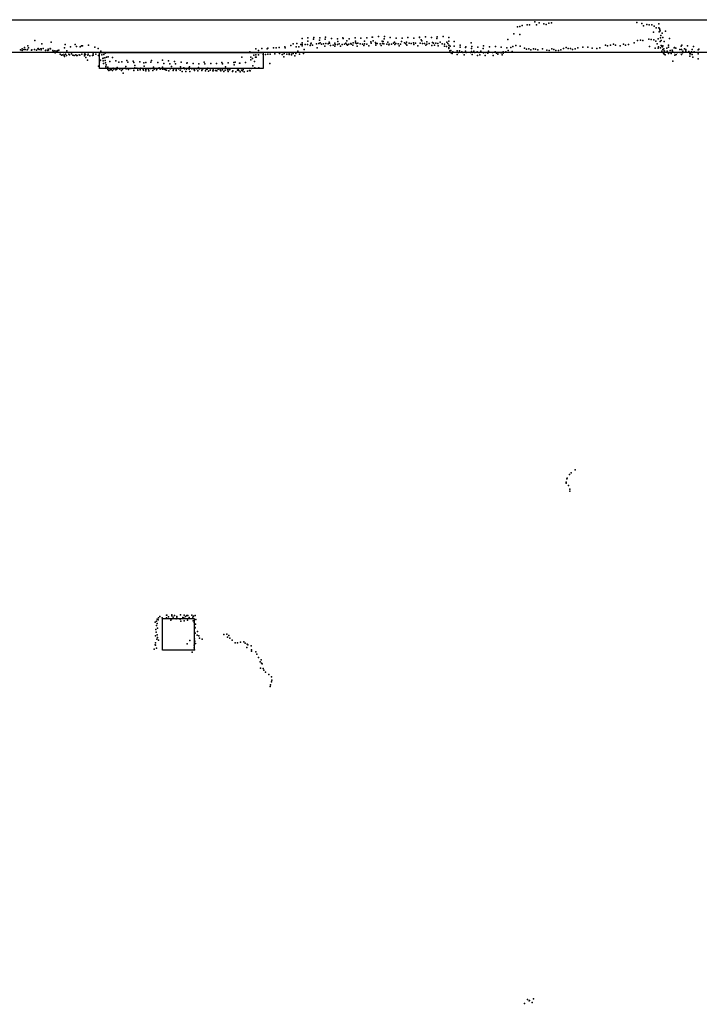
# Model space of a CAD drawing. Extents: x 897 to 41507, y -48980 to 26602.
# Tile 15 of 22: x 31356 to 36333, y -20459 to -13246. Entities that reach past the tile are written whole.
import ezdxf

# ---------------------------------------------------------------- set-up
doc = ezdxf.new("R2010")
doc.units = 0
for name, color, linetype in [('P', 9, 'continuous'), ('ROOMS', 1, 'continuous'), ('WALLS', 3, 'continuous')]:
    doc.layers.add(name, color=color, linetype=linetype)

msp = doc.modelspace()

# ---------------------------------------------------------------- linework, layer by layer
at = {"layer": 'P'}
for p in [(35129, -13263), (35161, -13270), (35250, -13270), (35876, -13267), (35001, -13300), (35019, -13296), (35037, -13288), (35072, -13283), (35089, -13284), (35141, -13285), (35195, -13277), (35212, -13281), (35232, -13273), (35912, -13274), (35925, -13291), (35948, -13281), (35967, -13283), (35985, -13285), (35998, -13337), (36002, -13295), (36017, -13306), (36036, -13306), (36038, -13278), (36040, -13336), (36042, -13311), (36045, -13320), (36046, -13327), (36085, -13330), (31466, -13398), (31587, -13411), (33425, -13385), (33425, -13415), (33466, -13405), (33467, -13380), (33509, -13390), (33511, -13377), (33552, -13396), (33554, -13380), (33594, -13389), (33596, -13375), (33622, -13412), (33640, -13385), (33683, -13386), (33686, -13407), (33723, -13380), (33726, -13384), (33751, -13402), (33769, -13386), (33812, -13379), (33816, -13405), (33855, -13381), (33881, -13403), (33898, -13379), (33927, -13408), (33938, -13374), (33941, -13375), (33946, -13402), (33961, -13413), (33983, -13369), (34011, -13405), (34017, -13406), (34025, -13387), (34027, -13369), (34053, -13411), (34069, -13378), (34100, -13411), (34113, -13381), (34153, -13406), (34156, -13382), (34189, -13412), (34199, -13377), (34240, -13415), (34242, -13381), (34283, -13375), (34285, -13378), (34297, -13394), (34301, -13402), (34328, -13371), (34338, -13409), (34371, -13377), (34380, -13413), (34411, -13384), (34414, -13373), (34435, -13412), (34458, -13369), (34484, -13412), (34498, -13377), (34499, -13405), (34539, -13406), (34932, -13392), (34976, -13350), (35020, -13356), (35882, -13400), (35902, -13397), (35920, -13399), (35963, -13388), (35981, -13392), (36000, -13393), (36014, -13405), (36033, -13386), (36047, -13407), (36050, -13379), (36052, -13362), (36054, -13399), (36062, -13346), (36067, -13377), (36077, -13406), (36115, -13385), (31361, -13467), (31373, -13460), (31373, -13472), (31387, -13466), (31391, -13450), (31396, -13464), (31411, -13468), (31414, -13466), (31416, -13438), (31421, -13452), (31442, -13470), (31445, -13468), (31465, -13466), (31478, -13469), (31488, -13461), (31491, -13458), (31499, -13464), (31511, -13460), (31513, -13461), (31514, -13468), (31518, -13424), (31528, -13458), (31546, -13472), (31547, -13470), (31563, -13472), (31565, -13462), (31566, -13468), (31580, -13458), (31582, -13460), (31598, -13473), (31601, -13477), (31614, -13475), (31626, -13478), (31632, -13477), (31635, -13472), (31643, -13470), (31676, -13486), (31684, -13453), (31689, -13429), (31701, -13475), (31727, -13446), (31763, -13429), (31772, -13442), (31799, -13446), (31809, -13439), (31815, -13438), (31859, -13432), (31907, -13447), (31930, -13458), (31951, -13476), (31951, -13484), (33042, -13483), (33086, -13459), (33105, -13472), (33129, -13457), (33169, -13460), (33173, -13455), (33215, -13453), (33234, -13452), (33257, -13449), (33298, -13445), (33301, -13453), (33343, -13435), (33360, -13424), (33382, -13445), (33385, -13422), (33392, -13478), (33400, -13445), (33414, -13429), (33424, -13439), (33425, -13428), (33439, -13465), (33447, -13428), (33465, -13428), (33484, -13436), (33488, -13424), (33491, -13419), (33501, -13434), (33531, -13423), (33535, -13452), (33546, -13420), (33556, -13416), (33566, -13425), (33582, -13423), (33590, -13440), (33599, -13422), (33616, -13423), (33624, -13419), (33633, -13436), (33652, -13432), (33665, -13419), (33665, -13440), (33667, -13429), (33684, -13428), (33696, -13423), (33706, -13440), (33718, -13428), (33734, -13425), (33744, -13418), (33751, -13428), (33756, -13433), (33767, -13427), (33781, -13420), (33783, -13425), (33797, -13433), (33799, -13416), (33815, -13416), (33822, -13420), (33827, -13441), (33832, -13419), (33849, -13424), (33866, -13427), (33877, -13436), (33882, -13424), (33899, -13425), (33914, -13438), (33931, -13418), (33964, -13420), (33964, -13433), (33973, -13420), (33996, -13424), (34004, -13436), (34013, -13422), (34022, -13424), (34046, -13426), (34059, -13430), (34062, -13426), (34079, -13425), (34094, -13418), (34104, -13428), (34111, -13421), (34127, -13424), (34135, -13437), (34144, -13426), (34175, -13417), (34184, -13424), (34191, -13433), (34208, -13419), (34224, -13421), (34242, -13429), (34256, -13418), (34273, -13438), (34290, -13418), (34306, -13422), (34322, -13422), (34330, -13433), (34338, -13426), (34354, -13422), (34375, -13436), (34386, -13418), (34395, -13432), (34403, -13419), (34419, -13422), (34421, -13439), (34451, -13424), (34467, -13426), (34467, -13440), (34483, -13443), (34491, -13421), (34498, -13458), (34500, -13432), (34500, -13449), (34507, -13474), (34508, -13440), (34513, -13473), (34529, -13481), (34539, -13441), (34561, -13474), (34570, -13487), (34577, -13474), (34581, -13434), (34581, -13448), (34593, -13482), (34601, -13486), (34622, -13450), (34622, -13478), (34624, -13445), (34625, -13487), (34662, -13417), (34665, -13458), (34666, -13479), (34668, -13442), (34681, -13476), (34706, -13481), (34711, -13447), (34721, -13487), (34733, -13478), (34737, -13485), (34751, -13457), (34754, -13437), (34769, -13487), (34790, -13478), (34797, -13445), (34839, -13482), (34840, -13444), (34883, -13448), (34898, -13483), (34916, -13483), (34923, -13453), (34933, -13473), (34954, -13450), (34963, -13480), (34968, -13444), (34990, -13435), (35022, -13440), (35052, -13455), (35067, -13463), (35085, -13460), (35100, -13467), (35118, -13459), (35134, -13463), (35150, -13468), (35186, -13459), (35216, -13470), (35233, -13472), (35253, -13460), (35269, -13464), (35283, -13472), (35301, -13473), (35319, -13468), (35338, -13458), (35358, -13451), (35373, -13458), (35390, -13458), (35405, -13464), (35424, -13460), (35444, -13453), (35480, -13448), (35516, -13447), (35549, -13456), (35584, -13457), (35604, -13452), (35646, -13434), (35662, -13439), (35682, -13432), (35704, -13427), (35719, -13432), (35754, -13439), (35778, -13427), (35794, -13432), (35814, -13429), (35856, -13417), (35969, -13443), (36010, -13456), (36025, -13423), (36033, -13454), (36035, -13446), (36050, -13453), (36054, -13436), (36059, -13478), (36060, -13440), (36063, -13445), (36066, -13438), (36066, -13465), (36074, -13461), (36075, -13474), (36079, -13476), (36096, -13456), (36098, -13478), (36109, -13432), (36109, -13448), (36121, -13471), (36134, -13470), (36138, -13476), (36150, -13453), (36153, -13449), (36153, -13486), (36161, -13454), (36173, -13486), (36192, -13466), (36193, -13487), (36200, -13440), (36202, -13464), (36206, -13433), (36212, -13477), (36225, -13459), (36235, -13464), (36236, -13469), (36236, -13479), (36246, -13439), (36256, -13480), (36276, -13481), (36281, -13465), (36290, -13442), (36297, -13481), (36324, -13468), (36330, -13462), (31617, -13490), (31652, -13498), (31663, -13506), (31671, -13505), (31682, -13507), (31684, -13517), (31691, -13498), (31699, -13508), (31715, -13498), (31716, -13499), (31721, -13505), (31736, -13497), (31745, -13507), (31754, -13509), (31767, -13503), (31772, -13510), (31777, -13508), (31792, -13505), (31797, -13506), (31811, -13498), (31830, -13511), (31831, -13499), (31834, -13497), (31837, -13502), (31841, -13523), (31853, -13542), (31855, -13506), (31857, -13499), (31870, -13511), (31890, -13510), (31895, -13497), (31895, -13506), (31913, -13498), (31933, -13509), (31941, -13555), (31947, -13542), (31958, -13505), (31966, -13530), (31968, -13529), (31968, -13549), (31972, -13502), (31979, -13526), (31981, -13546), (31982, -13491), (31991, -13520), (32004, -13518), (32017, -13553), (32035, -13523), (32060, -13548), (32083, -13557), (32105, -13556), (32141, -13545), (32149, -13558), (32186, -13551), (32236, -13554), (32279, -13559), (32317, -13557), (32321, -13546), (32402, -13543), (32447, -13548), (32490, -13553), (32539, -13558), (32706, -13558), (32925, -13559), (32933, -13558), (32982, -13522), (33048, -13540), (33050, -13520), (33061, -13530), (33070, -13507), (33076, -13553), (33083, -13521), (33086, -13503), (33089, -13522), (33104, -13503), (33140, -13502), (33157, -13502), (33173, -13498), (33191, -13498), (33225, -13497), (33259, -13495), (33279, -13501), (33280, -13502), (33291, -13518), (33294, -13494), (33312, -13498), (33330, -13491), (33330, -13501), (33346, -13499), (33347, -13504), (33360, -13494), (33370, -13512), (33378, -13493), (33406, -13498), (33435, -13493), (34515, -13489), (34524, -13493), (34561, -13501), (34611, -13503), (34657, -13488), (34670, -13501), (34689, -13488), (34708, -13509), (34727, -13503), (34753, -13490), (34764, -13510), (34785, -13491), (34818, -13488), (34823, -13508), (34849, -13491), (34857, -13499), (34866, -13488), (34882, -13490), (34889, -13505), (34898, -13492), (36070, -13491), (36076, -13500), (36083, -13503), (36108, -13493), (36127, -13495), (36139, -13551), (36154, -13507), (36163, -13502), (36202, -13501), (36211, -13489), (36264, -13496), (36264, -13514), (36269, -13496), (36281, -13502), (36285, -13520), (36326, -13496), (36326, -13534), (31932, -13586), (31971, -13568), (31985, -13563), (31987, -13589), (31988, -13593), (31989, -13577), (31990, -13602), (32001, -13611), (32002, -13595), (32002, -13610), (32008, -13618), (32019, -13614), (32025, -13611), (32036, -13618), (32040, -13602), (32045, -13610), (32061, -13615), (32067, -13610), (32069, -13597), (32088, -13607), (32089, -13609), (32101, -13619), (32110, -13608), (32128, -13601), (32134, -13589), (32135, -13606), (32149, -13605), (32152, -13607), (32153, -13611), (32171, -13603), (32191, -13603), (32191, -13618), (32193, -13560), (32199, -13600), (32200, -13583), (32213, -13601), (32218, -13603), (32221, -13616), (32238, -13610), (32239, -13615), (32243, -13602), (32260, -13611), (32263, -13616), (32265, -13562), (32267, -13587), (32278, -13603), (32281, -13612), (32281, -13620), (32287, -13604), (32300, -13610), (32303, -13621), (32313, -13604), (32317, -13603), (32330, -13618), (32335, -13594), (32340, -13608), (32358, -13614), (32360, -13608), (32367, -13561), (32378, -13598), (32386, -13610), (32401, -13610), (32403, -13595), (32408, -13606), (32412, -13568), (32414, -13609), (32423, -13604), (32424, -13615), (32431, -13616), (32449, -13621), (32455, -13570), (32458, -13606), (32459, -13606), (32467, -13589), (32480, -13618), (32482, -13612), (32485, -13604), (32497, -13569), (32501, -13608), (32503, -13619), (32519, -13607), (32532, -13616), (32534, -13592), (32538, -13605), (32547, -13626), (32558, -13598), (32563, -13606), (32574, -13626), (32578, -13609), (32579, -13565), (32583, -13562), (32592, -13602), (32597, -13609), (32600, -13592), (32601, -13625), (32616, -13607), (32627, -13568), (32633, -13612), (32636, -13610), (32636, -13619), (32654, -13607), (32661, -13620), (32666, -13596), (32669, -13570), (32670, -13606), (32672, -13607), (32691, -13619), (32693, -13609), (32698, -13606), (32713, -13569), (32717, -13620), (32722, -13609), (32730, -13608), (32735, -13602), (32740, -13623), (32752, -13616), (32755, -13568), (32756, -13605), (32770, -13622), (32772, -13622), (32774, -13609), (32790, -13618), (32798, -13568), (32799, -13622), (32800, -13603), (32809, -13608), (32812, -13607), (32824, -13614), (32829, -13622), (32836, -13561), (32838, -13609), (32841, -13570), (32842, -13613), (32852, -13627), (32862, -13617), (32864, -13593), (32879, -13615), (32883, -13563), (32884, -13625), (32890, -13615), (32896, -13612), (32914, -13626), (32918, -13622), (32926, -13577), (32938, -13629), (32952, -13617), (32956, -13611), (32960, -13618), (32965, -13564), (32968, -13564), (32970, -13629), (32980, -13617), (32989, -13621), (32993, -13612), (33001, -13629), (33011, -13561), (33025, -13623), (33040, -13618), (33045, -13622), (33052, -13605), (33063, -13585), (33077, -13600), (33108, -13600), (33187, -13567), (32115, -13639), (35382, -16579), (35395, -16567), (35425, -16543), (35358, -16641), (35359, -16635), (35363, -16611), (35365, -16604), (35376, -16658), (35384, -16701), (35385, -16686), (32348, -17660), (32359, -17652), (32362, -17637), (32362, -17670), (32371, -17643), (32373, -17628), (32383, -17618), (32399, -17627), (32430, -17629), (32431, -17609), (32434, -17609), (32446, -17621), (32464, -17645), (32470, -17613), (32471, -17607), (32471, -17636), (32479, -17622), (32491, -17610), (32502, -17636), (32506, -17618), (32506, -17624), (32532, -17637), (32533, -17607), (32535, -17652), (32551, -17625), (32559, -17627), (32560, -17608), (32561, -17649), (32570, -17619), (32580, -17611), (32586, -17645), (32587, -17612), (32596, -17625), (32616, -17608), (32624, -17622), (32626, -17650), (32630, -17617), (32633, -17662), (32640, -17611), (32647, -17640), (32352, -17713), (32356, -17732), (32357, -17684), (32365, -17704), (32636, -17732), (32637, -17695), (32640, -17740), (32641, -17701), (32643, -17675), (32658, -17729), (32350, -17760), (32350, -17812), (32361, -17785), (32363, -17753), (32365, -17771), (32373, -17792), (32601, -17793), (32637, -17783), (32639, -17799), (32655, -17756), (32667, -17759), (32672, -17776), (32693, -17784), (32852, -17749), (32874, -17747), (32879, -17769), (32887, -17757), (32894, -17777), (32912, -17792), (32935, -17812), (32952, -17811), (32974, -17807), (32997, -17804), (33007, -17813), (32342, -17857), (32348, -17827), (32351, -17828), (32357, -17850), (32582, -17819), (32620, -17880), (32633, -17847), (32635, -17828), (32637, -17863), (32643, -17816), (33020, -17845), (33023, -17820), (33026, -17825), (33052, -17834), (33053, -17872), (33054, -17863), (33085, -17876), (33092, -17894), (33104, -17918), (33116, -17951), (33125, -17936), (33126, -17959), (33119, -17997), (33132, -17964), (33139, -17999), (33145, -18011), (33157, -18026), (33180, -18043), (33200, -18060), (33200, -18096), (33202, -18085), (33190, -18132), (33193, -18119), (35053, -20454), (35074, -20424), (35087, -20433), (35090, -20430), (35110, -20446), (35120, -20420)]:
    msp.add_point(p, dxfattribs=at)
at = {"layer": 'ROOMS'}
msp.add_lwpolyline([(41279.7, -36605.7), (41279.7, -23061.2), (39033.7, -23061.2), (39033.7, -20458), (38265.8, -20457.1), (38265.8, -20457.1), (38265.8, -13354.8), (37870.6, -13354.8), (37870.6, -13486.5), (14653.4, -13486.5)], dxfattribs=at)
at = {"layer": 'WALLS'}
for points in [[(37870.6, -13486.5), (14653.4, -13486.5), (14653.4, -13294.8), (14743.4, -13246.5), (37870.6, -13246.5), (37870.6, -13294.8)], [(31941.4, -13486.7), (33138.6, -13486.2), (33138.7, -13603.5), (31941.4, -13604), (31941.4, -13486.7)], [(32402.9, -17633.9), (32632.9, -17633.9), (32632.9, -17863.9), (32402.9, -17863.9), (32402.9, -17633.9)]]:
    msp.add_lwpolyline(points, dxfattribs=at)

doc.saveas('drawing.dxf')
